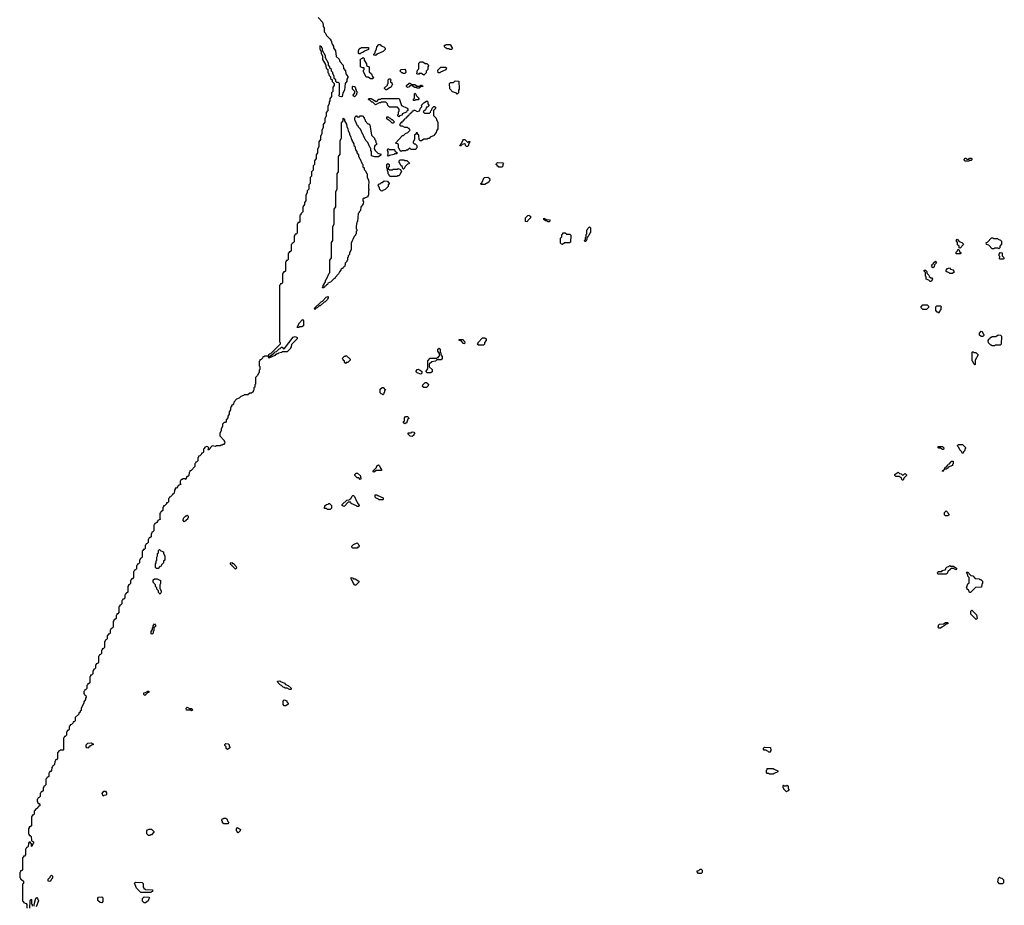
# Model space of a CAD drawing. Extents: x 2886962 to 3052311, y 540590 to 918621.
# Tile 31 of 164: x 2891390 to 2904880, y 763725 to 775859. Entities that reach past the tile are written whole.
import ezdxf

# ---------------------------------------------------------------- set-up
doc = ezdxf.new("R2010")
doc.units = 0

msp = doc.modelspace()

# ---------------------------------------------------------------- linework, layer by layer
at = {"layer": '0CON20XD'}
for points in [[(2895478, 775888), (2895537, 775827), (2895550, 775785), (2895550, 775765), (2895560, 775745), (2895562, 775692), (2895575, 775680), (2895592, 775642), (2895645, 775590), (2895657, 775567), (2895670, 775525), (2895690, 775495), (2895690, 775475), (2895715, 775430), (2895728, 775355), (2895766, 775316), (2895778, 775285), (2895820, 775235), (2895828, 775188), (2895855, 775160), (2895858, 775118), (2895885, 775080), (2895888, 775065), (2895870, 775045), (2895870, 775015), (2895850, 774985), (2895838, 774895), (2895818, 774852), (2895810, 774805), (2895795, 774800), (2895770, 774805), (2895762, 774825), (2895770, 774835), (2895770, 774985), (2895758, 774998), (2895735, 775000), (2895722, 775012), (2895720, 775035), (2895700, 775055), (2895700, 775085), (2895680, 775115), (2895680, 775135), (2895662, 775152), (2895660, 775175), (2895640, 775195), (2895640, 775215), (2895620, 775235), (2895620, 775265), (2895580, 775335), (2895580, 775365), (2895540, 775435), (2895540, 775465), (2895530, 775475), (2895528, 775488), (2895500, 775500), (2895500, 775455), (2895520, 775425), (2895520, 775395), (2895540, 775365), (2895540, 775315), (2895580, 775245), (2895590, 775195), (2895610, 775175), (2895610, 775135), (2895620, 775125), (2895632, 775092), (2895650, 775075), (2895650, 775055), (2895670, 775035), (2895672, 775012), (2895700, 774985), (2895700, 774955), (2895680, 774935), (2895680, 774875), (2895660, 774855), (2895660, 774805), (2895640, 774775), (2895640, 774745), (2895630, 774735), (2895630, 774705), (2895610, 774675), (2895610, 774615), (2895590, 774585), (2895590, 774535), (2895570, 774505), (2895570, 774455), (2895550, 774425), (2895550, 774375), (2895530, 774345), (2895530, 774295), (2895510, 774265), (2895510, 774215), (2895490, 774185), (2895490, 774115), (2895470, 774085), (2895470, 774035), (2895450, 774005), (2895450, 773955), (2895430, 773925), (2895430, 773875), (2895410, 773855), (2895410, 773795), (2895390, 773775), (2895390, 773715), (2895385, 773710), (2895370, 773695), (2895370, 773615), (2895350, 773595), (2895350, 773535), (2895330, 773515), (2895330, 773485), (2895310, 773455), (2895310, 773375), (2895290, 773355), (2895290, 773325), (2895270, 773295), (2895270, 773225), (2895242, 773198), (2895240, 773185), (2895230, 773175), (2895230, 773095), (2895218, 773082), (2895202, 773078), (2895200, 773065), (2895190, 773055), (2895190, 772935), (2895178, 772922), (2895162, 772918), (2895160, 772905), (2895150, 772895), (2895150, 772815), (2895138, 772802), (2895122, 772798), (2895120, 772785), (2895110, 772775), (2895110, 772695), (2895095, 772680), (2895082, 772678), (2895080, 772665), (2895070, 772655), (2895070, 772575), (2895055, 772560), (2895042, 772558), (2895040, 772545), (2895030, 772535), (2895030, 772415), (2895015, 772400), (2895002, 772398), (2895000, 772385), (2894990, 772375), (2894990, 772255), (2894975, 772240), (2894962, 772238), (2894960, 772225), (2894950, 772215), (2894950, 771445), (2894960, 771435), (2894960, 771415), (2894828, 771282), (2894812, 771278), (2894800, 771265), (2894800, 771240), (2894818, 771242), (2894852, 771278), (2894868, 771282), (2894892, 771308), (2894908, 771312), (2894945, 771350), (2894958, 771352), (2894975, 771370), (2894985, 771370), (2895005, 771350), (2895018, 771352), (2895135, 771508), (2895165, 771520), (2895190, 771505), (2895190, 771485), (2895112, 771408), (2895110, 771375), (2895100, 771365), (2895100, 771355), (2895055, 771310), (2894985, 771310), (2894975, 771300), (2894935, 771290), (2894925, 771280), (2894915, 771280), (2894905, 771270), (2894895, 771270), (2894885, 771260), (2894812, 771228), (2894805, 771220), (2894800, 771240), (2894785, 771250), (2894745, 771250), (2894735, 771240), (2894722, 771238), (2894718, 771222), (2894698, 771202), (2894682, 771198), (2894680, 771185), (2894670, 771175), (2894670, 771115), (2894680, 771105), (2894680, 771065), (2894670, 771055), (2894670, 771025), (2894660, 771015), (2894650, 770985), (2894635, 770970), (2894620, 770955), (2894620, 770865), (2894610, 770855), (2894610, 770825), (2894600, 770815), (2894600, 770785), (2894590, 770775), (2894588, 770762), (2894568, 770742), (2894545, 770740), (2894515, 770720), (2894465, 770720), (2894455, 770710), (2894422, 770698), (2894398, 770672), (2894362, 770658), (2894322, 770618), (2894318, 770592), (2894292, 770568), (2894290, 770555), (2894280, 770545), (2894280, 770515), (2894260, 770485), (2894260, 770455), (2894240, 770425), (2894240, 770405), (2894220, 770375), (2894220, 770355), (2894208, 770342), (2894192, 770338), (2894170, 770315), (2894170, 770285), (2894150, 770255), (2894150, 770225), (2894130, 770195), (2894130, 770155), (2894190, 770095), (2894190, 770085), (2894200, 770075), (2894198, 770052), (2894185, 770040), (2894175, 770040), (2894165, 770030), (2894145, 770030), (2894135, 770020), (2894085, 770020), (2894075, 770010), (2894025, 770020), (2894002, 769998), (2894000, 769985), (2893975, 769960), (2893972, 769975), (2893980, 769995), (2893968, 770008), (2893945, 770010), (2893935, 770000), (2893922, 769998), (2893920, 769985), (2893910, 769975), (2893908, 769932), (2893895, 769920), (2893882, 769918), (2893878, 769902), (2893858, 769882), (2893842, 769878), (2893840, 769865), (2893830, 769855), (2893830, 769815), (2893818, 769802), (2893802, 769798), (2893800, 769785), (2893790, 769775), (2893790, 769735), (2893738, 769682), (2893722, 769678), (2893720, 769665), (2893710, 769655), (2893708, 769612), (2893695, 769600), (2893682, 769598), (2893665, 769560), (2893655, 769570), (2893625, 769570), (2893615, 769560), (2893602, 769558), (2893600, 769545), (2893590, 769535), (2893590, 769505), (2893598, 769492), (2893562, 769478), (2893558, 769462), (2893538, 769442), (2893522, 769438), (2893520, 769425), (2893510, 769415), (2893508, 769372), (2893495, 769360), (2893482, 769358), (2893480, 769345), (2893455, 769320), (2893442, 769318), (2893440, 769305), (2893430, 769295), (2893428, 769252), (2893415, 769240), (2893402, 769238), (2893400, 769225), (2893375, 769200), (2893362, 769198), (2893360, 769185), (2893350, 769175), (2893350, 769135), (2893335, 769120), (2893322, 769118), (2893320, 769105), (2893310, 769095), (2893310, 769025), (2893320, 769015), (2893282, 768998), (2893280, 768985), (2893268, 768972), (2893255, 768960), (2893242, 768958), (2893238, 768942)], [(2896055, 775390), (2896042, 775392), (2896030, 775405), (2896030, 775435), (2896052, 775468), (2896065, 775470), (2896075, 775480), (2896168, 775478), (2896168, 775452), (2896112, 775428), (2896098, 775412), (2896065, 775400), (2896055, 775390)], [(2896265, 775370), (2896242, 775372), (2896240, 775385), (2896260, 775405), (2896260, 775425), (2896280, 775455), (2896282, 775488), (2896312, 775518), (2896328, 775518), (2896342, 775502), (2896378, 775488), (2896398, 775468), (2896398, 775452), (2896368, 775422), (2896295, 775390), (2896285, 775380), (2896275, 775380), (2896265, 775370)], [(2897305, 775450), (2897285, 775450), (2897275, 775460), (2897245, 775460), (2897235, 775470), (2897222, 775472), (2897210, 775485), (2897212, 775508), (2897225, 775510), (2897235, 775520), (2897288, 775518), (2897320, 775465), (2897305, 775450)], [(2896225, 775050), (2896195, 775050), (2896165, 775070), (2896135, 775070), (2896130, 775095), (2896100, 775145), (2896100, 775165), (2896110, 775175), (2896108, 775198), (2896085, 775200), (2896060, 775215), (2896060, 775295), (2896050, 775305), (2896072, 775328), (2896085, 775330), (2896095, 775340), (2896110, 775325), (2896110, 775305), (2896140, 775255), (2896142, 775232), (2896155, 775220), (2896168, 775218), (2896180, 775205), (2896180, 775145), (2896210, 775115), (2896222, 775082), (2896240, 775065), (2896225, 775050)], [(2896925, 775100), (2896895, 775120), (2896865, 775120), (2896855, 775110), (2896830, 775115), (2896840, 775165), (2896860, 775185), (2896860, 775265), (2896875, 775280), (2896915, 775280), (2896945, 775260), (2896968, 775258), (2896990, 775235), (2896990, 775225), (2896980, 775215), (2896980, 775175), (2896960, 775155), (2896958, 775132), (2896925, 775100)], [(2896665, 775120), (2896645, 775120), (2896635, 775130), (2896625, 775130), (2896602, 775152), (2896612, 775178), (2896665, 775180), (2896678, 775168), (2896680, 775135), (2896665, 775120)], [(2897145, 775130), (2897122, 775132), (2897120, 775165), (2897162, 775208), (2897225, 775210), (2897238, 775198), (2897228, 775172), (2897155, 775140), (2897145, 775130)], [(2896415, 774900), (2896405, 774900), (2896390, 774915), (2896390, 774925), (2896428, 774962), (2896430, 774975), (2896440, 774985), (2896440, 775035), (2896452, 775048), (2896465, 775050), (2896480, 775035), (2896470, 775025), (2896470, 775005), (2896488, 774998), (2896490, 774985), (2896500, 774975), (2896492, 774968), (2896475, 774930), (2896465, 774930), (2896415, 774900)], [(2897385, 774840), (2897375, 774850), (2897322, 774872), (2897282, 774912), (2897280, 774985), (2897292, 774998), (2897335, 775000), (2897355, 775020), (2897408, 775018), (2897410, 774905), (2897400, 774895), (2897400, 774855), (2897385, 774840)], [(2895975, 774800), (2895962, 774812), (2895960, 774825), (2895980, 774855), (2895980, 774875), (2895950, 774905), (2895950, 774945), (2895955, 774950), (2895980, 774945), (2895980, 774935), (2895990, 774925), (2895990, 774905), (2896000, 774895), (2896002, 774882), (2896020, 774865), (2896010, 774855), (2896000, 774825), (2895975, 774800)], [(2896865, 774920), (2896835, 774920), (2896825, 774930), (2896805, 774930), (2896755, 774960), (2896742, 774958), (2896725, 774940), (2896705, 774932), (2896690, 774945), (2896690, 774955), (2896725, 774990), (2896735, 774990), (2896765, 774970), (2896805, 774970), (2896835, 774950), (2896875, 774950), (2896885, 774960), (2896895, 774960), (2896905, 774950), (2896915, 774950), (2896918, 774942), (2896885, 774940), (2896865, 774920)], [(2896585, 774530), (2896572, 774542), (2896570, 774555), (2896580, 774565), (2896580, 774595), (2896590, 774605), (2896590, 774635), (2896568, 774658), (2896455, 774660), (2896432, 774682), (2896428, 774708), (2896405, 774730), (2896345, 774730), (2896335, 774720), (2896315, 774720), (2896265, 774690), (2896228, 774728), (2896215, 774730), (2896188, 774758), (2896175, 774760), (2896170, 774765), (2896172, 774778), (2896205, 774780), (2896275, 774740), (2896288, 774742), (2896312, 774768), (2896335, 774770), (2896345, 774780), (2896588, 774778), (2896622, 774682), (2896698, 774648), (2896710, 774635), (2896710, 774615), (2896692, 774608), (2896688, 774592), (2896632, 774568), (2896628, 774552), (2896595, 774540), (2896585, 774530)], [(2896615, 774052), (2896602, 774062), (2896590, 774095), (2896580, 774105), (2896578, 774148), (2896565, 774160), (2896540, 774165), (2896635, 774270), (2896648, 774272), (2896675, 774300), (2896708, 774312), (2896740, 774345), (2896730, 774355), (2896728, 774368), (2896715, 774370), (2896705, 774380), (2896665, 774380), (2896635, 774400), (2896612, 774402), (2896600, 774415), (2896612, 774448), (2896628, 774452), (2896632, 774468), (2896648, 774472), (2896652, 774488), (2896668, 774492), (2896672, 774508), (2896688, 774512), (2896692, 774528), (2896708, 774532), (2896712, 774548), (2896728, 774552), (2896732, 774568), (2896748, 774572), (2896752, 774588), (2896768, 774592), (2896772, 774608), (2896785, 774610), (2896795, 774620), (2896805, 774620), (2896835, 774600), (2896868, 774612), (2896882, 774648), (2896900, 774665), (2896900, 774675), (2896890, 774685), (2896925, 774720), (2896938, 774722), (2896968, 774748), (2896980, 774735), (2896980, 774705), (2897000, 774685), (2896978, 774662), (2896962, 774658), (2896948, 774622), (2896920, 774595), (2896935, 774580), (2897005, 774580), (2897018, 774592), (2897022, 774608), (2897038, 774622), (2897042, 774648), (2897062, 774668), (2897075, 774670), (2897088, 774658), (2897088, 774642), (2897060, 774615), (2897060, 774545), (2897098, 774508), (2897100, 774485), (2897120, 774455), (2897120, 774365), (2897100, 774335), (2897098, 774312), (2897072, 774288), (2897068, 774272), (2897012, 774248), (2896998, 774232), (2896985, 774230), (2896975, 774220), (2896925, 774220), (2896895, 774200), (2896875, 774200), (2896862, 774212), (2896860, 774275), (2896842, 774292), (2896838, 774308), (2896822, 774308), (2896818, 774292), (2896800, 774275), (2896800, 774215), (2896780, 774185), (2896782, 774172), (2896795, 774160), (2896808, 774158), (2896830, 774135), (2896830, 774105), (2896820, 774095), (2896818, 774082), (2896755, 774080), (2896735, 774100), (2896705, 774070), (2896685, 774070), (2896675, 774060), (2896625, 774060), (2896615, 774052)], [(2896805, 774750), (2896792, 774752), (2896780, 774765), (2896800, 774785), (2896800, 774845), (2896805, 774850), (2896818, 774838), (2896822, 774822), (2896860, 774785), (2896860, 774775), (2896848, 774762), (2896815, 774760), (2896805, 774750)], [(2895545, 772180), (2895540, 772195), (2895550, 772205), (2895550, 772215), (2895580, 772265), (2895580, 772285), (2895590, 772295), (2895590, 772305), (2895600, 772315), (2895632, 772388), (2895640, 772395), (2895640, 772565), (2895660, 772595), (2895660, 772805), (2895680, 772835), (2895680, 773025), (2895700, 773055), (2895700, 773265), (2895720, 773295), (2895720, 773505), (2895740, 773535), (2895740, 773745), (2895760, 773775), (2895760, 773985), (2895780, 774015), (2895780, 774205), (2895800, 774235), (2895800, 774445), (2895820, 774475), (2895822, 774508), (2895840, 774495), (2895840, 774475), (2895867, 774427), (2895870, 774395), (2895888, 774362), (2895890, 774335), (2895910, 774305), (2895910, 774285), (2895928, 774252), (2895930, 774225), (2895940, 774215), (2895940, 774205), (2895967, 774157), (2895970, 774135), (2895980, 774125), (2895990, 774075), (2896010, 774055), (2896010, 774035), (2896030, 774005), (2896030, 773985), (2896040, 773975), (2896040, 773965), (2896050, 773955), (2896082, 773882), (2896090, 773875), (2896090, 773845), (2896108, 773828), (2896110, 773805), (2896128, 773788), (2896140, 773755), (2896150, 773745), (2896150, 773695), (2896168, 773665), (2896172, 773625), (2896168, 773595), (2896170, 773545), (2896180, 773535), (2896170, 773525), (2896170, 773455), (2896160, 773445), (2896158, 773432), (2896125, 773420), (2896115, 773410), (2896105, 773420), (2896090, 773405), (2896090, 773375), (2896100, 773365), (2896098, 773335), (2896062, 773288), (2896060, 773245), (2896042, 773228), (2896040, 773215), (2896028, 773202), (2896020, 773095), (2896010, 773085), (2895998, 773025), (2896000, 772995), (2896010, 772985), (2896010, 772965), (2896000, 772955), (2896000, 772925), (2895990, 772915), (2895990, 772905), (2895972, 772888), (2895930, 772795), (2895930, 772705), (2895910, 772665), (2895907, 772643), (2895890, 772625), (2895890, 772605), (2895880, 772595), (2895880, 772565), (2895870, 772555), (2895870, 772545), (2895850, 772525), (2895850, 772505), (2895838, 772472), (2895822, 772468), (2895818, 772452), (2895805, 772450), (2895792, 772438), (2895790, 772425), (2895770, 772405), (2895760, 772375), (2895712, 772328), (2895708, 772312), (2895692, 772308), (2895648, 772262), (2895612, 772248), (2895608, 772232), (2895592, 772228), (2895588, 772212), (2895572, 772208), (2895568, 772192), (2895555, 772190), (2895545, 772180)], [(2896255, 773978), (2896212, 773995), (2896208, 774015), (2896210, 774055), (2896202, 774068), (2896200, 774095), (2896190, 774105), (2896158, 774178), (2896132, 774202), (2896130, 774215), (2896120, 774225), (2896120, 774235), (2896110, 774245), (2896110, 774255), (2896100, 774265), (2896100, 774275), (2896090, 774285), (2896058, 774358), (2896030, 774385), (2896030, 774395), (2896020, 774405), (2895988, 774478), (2895980, 774485), (2895980, 774515), (2895995, 774540), (2896005, 774540), (2896015, 774530), (2896045, 774530), (2896055, 774540), (2896085, 774540), (2896110, 774515), (2896110, 774505), (2896120, 774495), (2896122, 774472), (2896162, 774432), (2896175, 774430), (2896185, 774420), (2896210, 774275), (2896250, 774235), (2896252, 774222), (2896267, 774207), (2896270, 774175), (2896280, 774165), (2896280, 774145), (2896262, 774138), (2896250, 774125), (2896248, 774088), (2896260, 774065), (2896295, 774030), (2896340, 774015), (2896338, 774002), (2896305, 773982), (2896255, 773978)], [(2896505, 774440), (2896492, 774442), (2896458, 774478), (2896442, 774482), (2896422, 774502), (2896422, 774528), (2896437, 774527), (2896452, 774512), (2896465, 774510), (2896482, 774492), (2896495, 774490), (2896518, 774468), (2896520, 774455), (2896505, 774440)], [(2897525, 774120), (2897512, 774122), (2897500, 774135), (2897498, 774148), (2897485, 774160), (2897452, 774148), (2897435, 774130), (2897422, 774132), (2897432, 774158), (2897448, 774172), (2897460, 774205), (2897472, 774218), (2897488, 774218), (2897525, 774180), (2897535, 774180), (2897545, 774190), (2897558, 774188), (2897548, 774162), (2897540, 774155), (2897540, 774135), (2897525, 774120)], [(2896445, 773990), (2896430, 774005), (2896440, 774015), (2896440, 774055), (2896430, 774065), (2896435, 774090), (2896445, 774090), (2896455, 774080), (2896525, 774080), (2896532, 774062), (2896560, 774035), (2896555, 774020), (2896525, 774020), (2896515, 774010), (2896455, 774000), (2896445, 773990)], [(2896655, 773810), (2896642, 773812), (2896628, 773848), (2896612, 773862), (2896600, 773895), (2896590, 773905), (2896590, 773925), (2896605, 773940), (2896655, 773940), (2896665, 773930), (2896695, 773930), (2896730, 773895), (2896728, 773882), (2896702, 773878), (2896672, 773848), (2896655, 773810)], [(2904395, 773920), (2904345, 773920), (2904332, 773932), (2904330, 773945), (2904345, 773960), (2904355, 773960), (2904365, 773950), (2904395, 773950), (2904405, 773960), (2904425, 773960), (2904438, 773942), (2904425, 773930), (2904405, 773930), (2904395, 773920)], [(2896555, 773710), (2896465, 773710), (2896452, 773722), (2896450, 773735), (2896440, 773745), (2896440, 773775), (2896430, 773785), (2896430, 773815), (2896420, 773825), (2896420, 773875), (2896432, 773888), (2896450, 773875), (2896450, 773845), (2896440, 773835), (2896440, 773815), (2896455, 773800), (2896495, 773800), (2896505, 773810), (2896565, 773810), (2896575, 773820), (2896608, 773808), (2896620, 773775), (2896610, 773765), (2896598, 773732), (2896585, 773720), (2896565, 773720), (2896555, 773710)], [(2897995, 773840), (2897955, 773840), (2897945, 773850), (2897932, 773852), (2897930, 773865), (2897920, 773875), (2897922, 773888), (2897935, 773900), (2898008, 773898), (2898020, 773885), (2898010, 773875), (2898008, 773852), (2897995, 773840)], [(2897765, 773600), (2897715, 773600), (2897710, 773605), (2897710, 773615), (2897720, 773625), (2897752, 773698), (2897805, 773700), (2897815, 773690), (2897828, 773688), (2897830, 773655), (2897820, 773645), (2897818, 773632), (2897765, 773600)], [(2896355, 773510), (2896342, 773512), (2896322, 773532), (2896320, 773555), (2896300, 773585), (2896302, 773598), (2896315, 773610), (2896328, 773612), (2896345, 773630), (2896355, 773630), (2896385, 773650), (2896428, 773648), (2896450, 773615), (2896450, 773605), (2896440, 773595), (2896438, 773572), (2896398, 773532), (2896365, 773520), (2896355, 773510)], [(2898345, 773090), (2898320, 773095), (2898320, 773145), (2898352, 773178), (2898365, 773180), (2898375, 773170), (2898388, 773168), (2898390, 773145), (2898352, 773108), (2898345, 773090)], [(2898645, 773090), (2898625, 773090), (2898615, 773100), (2898592, 773102), (2898572, 773122), (2898572, 773138), (2898598, 773128), (2898605, 773120), (2898648, 773118), (2898660, 773105), (2898645, 773090)], [(2899145, 772820), (2899132, 772822), (2899130, 772835), (2899140, 772845), (2899140, 772875), (2899150, 772885), (2899150, 772915), (2899160, 772925), (2899160, 772975), (2899170, 772985), (2899172, 772998), (2899195, 773020), (2899210, 773005), (2899210, 772945), (2899200, 772935), (2899188, 772902), (2899172, 772888), (2899170, 772875), (2899160, 772865), (2899160, 772845), (2899145, 772820)], [(2898825, 772780), (2898812, 772782), (2898800, 772795), (2898800, 772865), (2898820, 772885), (2898820, 772915), (2898830, 772925), (2898832, 772938), (2898865, 772940), (2898885, 772920), (2898928, 772918), (2898940, 772905), (2898938, 772812), (2898925, 772800), (2898855, 772800), (2898825, 772780)], [(2904275, 772730), (2904262, 772732), (2904260, 772755), (2904240, 772775), (2904240, 772805), (2904220, 772835), (2904235, 772850), (2904262, 772822), (2904298, 772808), (2904320, 772785), (2904318, 772772), (2904275, 772730)], [(2904805, 772720), (2904795, 772730), (2904745, 772730), (2904735, 772720), (2904715, 772720), (2904668, 772768), (2904635, 772780), (2904630, 772805), (2904648, 772812), (2904705, 772870), (2904725, 772870), (2904735, 772860), (2904785, 772860), (2904795, 772850), (2904828, 772838), (2904840, 772825), (2904840, 772785), (2904820, 772755), (2904818, 772732), (2904805, 772720)], [(2904275, 772650), (2904222, 772652), (2904220, 772675), (2904238, 772692), (2904242, 772708), (2904258, 772708), (2904272, 772672), (2904288, 772668), (2904275, 772650)], [(2904865, 772580), (2904825, 772580), (2904810, 772595), (2904820, 772605), (2904820, 772615), (2904810, 772625), (2904810, 772645), (2904825, 772670), (2904850, 772665), (2904850, 772625), (2904880, 772595), (2904865, 772580)], [(2903905, 772460), (2903892, 772462), (2903890, 772475), (2903880, 772485), (2903890, 772495), (2903892, 772508), (2903908, 772512), (2903912, 772528), (2903935, 772550), (2903950, 772535), (2903940, 772525), (2903938, 772512), (2903922, 772498), (2903920, 772475), (2903905, 772460)], [(2904165, 772380), (2904135, 772380), (2904125, 772390), (2904092, 772402), (2904080, 772415), (2904082, 772428), (2904102, 772448), (2904128, 772458), (2904142, 772442), (2904175, 772430), (2904190, 772415), (2904188, 772392), (2904175, 772390), (2904165, 772380)], [(2903875, 772270), (2903865, 772270), (2903848, 772288), (2903810, 772305), (2903810, 772335), (2903800, 772345), (2903800, 772395), (2903782, 772412), (2903782, 772428), (2903798, 772428), (2903818, 772408), (2903820, 772385), (2903848, 772358), (2903852, 772342), (2903872, 772322), (2903885, 772320), (2903898, 772308), (2903888, 772282), (2903875, 772270)], [(2895435, 771890), (2895430, 771905), (2895520, 771995), (2895538, 772002), (2895590, 772055), (2895618, 772068), (2895618, 772048), (2895608, 772025), (2895575, 771992), (2895562, 771988), (2895505, 771940), (2895492, 771938), (2895465, 771910), (2895452, 771908), (2895435, 771890)], [(2903815, 771890), (2903765, 771890), (2903742, 771912), (2903740, 771925), (2903765, 771950), (2903825, 771950), (2903840, 771935), (2903840, 771915), (2903815, 771890)], [(2903985, 771840), (2903975, 771850), (2903962, 771852), (2903940, 771875), (2903940, 771925), (2903955, 771940), (2904005, 771940), (2904020, 771925), (2904010, 771915), (2904010, 771885), (2904002, 771878), (2903985, 771840)], [(2895215, 771640), (2895195, 771640), (2895192, 771645), (2895222, 771705), (2895265, 771750), (2895280, 771735), (2895280, 771665), (2895255, 771650), (2895225, 771650), (2895215, 771640)], [(2897745, 771400), (2897675, 771400), (2897660, 771415), (2897670, 771425), (2897672, 771438), (2897732, 771498), (2897765, 771500), (2897780, 771485), (2897780, 771465), (2897760, 771435), (2897758, 771412), (2897745, 771400)], [(2904585, 771520), (2904565, 771520), (2904540, 771535), (2904540, 771565), (2904565, 771590), (2904578, 771588), (2904590, 771555), (2904600, 771545), (2904598, 771532), (2904585, 771520)], [(2904745, 771390), (2904715, 771390), (2904705, 771400), (2904695, 771400), (2904662, 771432), (2904660, 771465), (2904670, 771475), (2904672, 771488), (2904688, 771492), (2904692, 771508), (2904705, 771510), (2904715, 771520), (2904765, 771520), (2904795, 771540), (2904828, 771538), (2904840, 771525), (2904838, 771412), (2904825, 771400), (2904755, 771400), (2904745, 771390)], [(2897025, 771020), (2896975, 771020), (2896960, 771035), (2896960, 771045), (2896980, 771075), (2896980, 771185), (2897015, 771220), (2897105, 771220), (2897115, 771230), (2897128, 771232), (2897130, 771245), (2897140, 771255), (2897140, 771285), (2897120, 771315), (2897120, 771345), (2897135, 771360), (2897150, 771345), (2897150, 771305), (2897160, 771295), (2897160, 771265), (2897180, 771245), (2897180, 771215), (2897165, 771200), (2897105, 771200), (2897085, 771180), (2897035, 771170), (2897002, 771138), (2897002, 771102), (2897040, 771065), (2897040, 771035), (2897025, 771020)], [(2897485, 771420), (2897472, 771422), (2897438, 771458), (2897412, 771462), (2897412, 771478), (2897468, 771478), (2897472, 771462), (2897490, 771445), (2897485, 771420)], [(2895855, 771150), (2895842, 771162), (2895838, 771178), (2895820, 771195), (2895820, 771205), (2895810, 771215), (2895842, 771248), (2895855, 771250), (2895865, 771260), (2895918, 771208), (2895920, 771195), (2895888, 771162), (2895865, 771160), (2895855, 771150)], [(2904475, 771130), (2904462, 771142), (2904450, 771175), (2904440, 771185), (2904440, 771305), (2904445, 771310), (2904455, 771310), (2904465, 771300), (2904488, 771298), (2904520, 771265), (2904480, 771195), (2904480, 771135), (2904475, 771130)], [(2896885, 771000), (2896835, 771020), (2896822, 771032), (2896820, 771045), (2896830, 771055), (2896832, 771068), (2896855, 771070), (2896865, 771060), (2896878, 771058), (2896898, 771038), (2896900, 771015), (2896885, 771000)], [(2896365, 770720), (2896355, 770730), (2896342, 770732), (2896330, 770745), (2896330, 770795), (2896355, 770820), (2896368, 770818), (2896400, 770785), (2896390, 770775), (2896390, 770755), (2896380, 770745), (2896378, 770732), (2896365, 770720)], [(2896965, 770820), (2896925, 770820), (2896910, 770835), (2896912, 770858), (2896945, 770890), (2896968, 770888), (2896972, 770872), (2896990, 770865), (2896988, 770842), (2896965, 770820)], [(2896665, 770320), (2896650, 770335), (2896650, 770355), (2896660, 770365), (2896660, 770405), (2896675, 770420), (2896705, 770420), (2896718, 770408), (2896720, 770395), (2896710, 770385), (2896688, 770332), (2896675, 770330), (2896665, 770320)], [(2896765, 770150), (2896742, 770152), (2896712, 770182), (2896712, 770198), (2896755, 770200), (2896765, 770210), (2896788, 770208), (2896800, 770195), (2896800, 770185), (2896790, 770175), (2896790, 770165), (2896765, 770150)], [(2904045, 769970), (2904035, 769970), (2904005, 769990), (2903985, 769990), (2903970, 770005), (2903975, 770010), (2904035, 770010), (2904050, 769995), (2904045, 769970)], [(2904315, 769920), (2904302, 769922), (2904298, 769938), (2904270, 769965), (2904258, 769998), (2904242, 770012), (2904240, 770025), (2904252, 770038), (2904305, 770040), (2904348, 769998), (2904350, 769985), (2904340, 769975), (2904340, 769955), (2904322, 769938), (2904315, 769920)], [(2896245, 769660), (2896232, 769662), (2896232, 769678), (2896278, 769722), (2896282, 769748), (2896308, 769758), (2896320, 769745), (2896332, 769712), (2896348, 769698), (2896348, 769682), (2896275, 769680), (2896245, 769660)], [(2904035, 769670), (2904032, 769678), (2904060, 769700), (2904072, 769728), (2904088, 769732), (2904092, 769748), (2904108, 769752), (2904112, 769768), (2904128, 769772), (2904132, 769788), (2904148, 769792), (2904152, 769808), (2904178, 769808), (2904180, 769775), (2904170, 769765), (2904168, 769752), (2904112, 769728), (2904108, 769712), (2904095, 769710), (2904085, 769700), (2904060, 769700), (2904058, 769692), (2904050, 769690), (2904035, 769670)], [(2896055, 769560), (2896035, 769580), (2896012, 769582), (2895982, 769612), (2895982, 769628), (2896002, 769648), (2896018, 769648), (2896058, 769608), (2896060, 769585), (2896070, 769575), (2896055, 769560)], [(2903495, 769550), (2903482, 769552), (2903468, 769588), (2903455, 769590), (2903445, 769600), (2903395, 769600), (2903380, 769615), (2903382, 769628), (2903402, 769648), (2903415, 769650), (2903425, 769660), (2903445, 769640), (2903468, 769638), (2903485, 769620), (2903498, 769622), (2903515, 769640), (2903528, 769638), (2903540, 769625), (2903540, 769615), (2903502, 769578), (2903495, 769550)], [(2896035, 769190), (2896015, 769190), (2896005, 769200), (2895932, 769232), (2895925, 769250), (2895892, 769248), (2895835, 769190), (2895822, 769192), (2895810, 769205), (2895810, 769215), (2895872, 769278), (2895905, 769280), (2895915, 769290), (2895928, 769292), (2895942, 769328), (2895955, 769340), (2895965, 769340), (2895978, 769328), (2896010, 769255), (2896020, 769245), (2896020, 769235), (2896030, 769225), (2896030, 769215), (2896040, 769205), (2896035, 769190)], [(2896365, 769280), (2896315, 769280), (2896305, 769290), (2896272, 769302), (2896260, 769315), (2896262, 769348), (2896285, 769350), (2896295, 769340), (2896368, 769308), (2896370, 769285), (2896365, 769280)], [(2895645, 769150), (2895605, 769150), (2895595, 769160), (2895572, 769162), (2895560, 769175), (2895570, 769185), (2895572, 769198), (2895592, 769218), (2895615, 769220), (2895625, 769230), (2895635, 769230), (2895660, 769205), (2895660, 769165), (2895645, 769150)], [(2893645, 768980), (2893630, 768995), (2893633, 769027), (2893665, 769060), (2893675, 769060), (2893685, 769070), (2893700, 769055), (2893700, 769035), (2893690, 769025), (2893688, 769012), (2893672, 769008), (2893668, 768992), (2893655, 768990), (2893645, 768980)], [(2904105, 769060), (2904075, 769060), (2904060, 769075), (2904060, 769105), (2904085, 769130), (2904108, 769108), (2904110, 769095), (2904120, 769085), (2904118, 769072), (2904105, 769060)], [(2893238, 768942), (2893230, 768935), (2893230, 768855), (2893215, 768840), (2893202, 768838), (2893200, 768825), (2893190, 768815), (2893190, 768775), (2893175, 768760), (2893162, 768758), (2893160, 768745), (2893150, 768735), (2893150, 768695), (2893135, 768680), (2893122, 768678), (2893120, 768665), (2893110, 768655), (2893110, 768615), (2893095, 768600), (2893082, 768598), (2893080, 768585), (2893070, 768575), (2893070, 768495), (2893055, 768480), (2893040, 768475), (2893040, 768465), (2893030, 768455), (2893030, 768415), (2893015, 768400), (2893002, 768398), (2893000, 768385), (2892990, 768375), (2892990, 768335), (2892975, 768320), (2892962, 768318), (2892960, 768305), (2892950, 768295), (2892950, 768215), (2892935, 768200), (2892922, 768198), (2892920, 768185), (2892910, 768175), (2892910, 768135), (2892895, 768120), (2892882, 768118), (2892880, 768105), (2892870, 768095), (2892870, 768015), (2892855, 768000), (2892842, 767998), (2892840, 767985), (2892830, 767975), (2892830, 767935), (2892815, 767920), (2892802, 767918), (2892800, 767905), (2892790, 767895), (2892790, 767855), (2892775, 767840), (2892762, 767838), (2892760, 767825), (2892750, 767815), (2892750, 767735), (2892735, 767720), (2892722, 767718), (2892720, 767705), (2892710, 767695), (2892710, 767655), (2892695, 767640), (2892682, 767638), (2892680, 767625), (2892670, 767615), (2892670, 767535), (2892655, 767520), (2892642, 767518), (2892640, 767505), (2892630, 767495), (2892630, 767455), (2892615, 767440), (2892602, 767438), (2892600, 767425), (2892590, 767415), (2892590, 767375), (2892575, 767360), (2892562, 767358), (2892560, 767345), (2892550, 767335), (2892550, 767255), (2892535, 767240), (2892522, 767238), (2892520, 767225), (2892510, 767215), (2892510, 767175), (2892495, 767160), (2892482, 767158), (2892480, 767145), (2892470, 767135), (2892470, 767055), (2892455, 767040), (2892440, 767035), (2892440, 767025), (2892430, 767015), (2892430, 766975), (2892415, 766960), (2892402, 766958), (2892400, 766945), (2892390, 766935), (2892390, 766895), (2892375, 766880), (2892362, 766878), (2892360, 766865), (2892350, 766855), (2892350, 766775), (2892335, 766760), (2892322, 766758), (2892320, 766745), (2892310, 766735), (2892310, 766695), (2892295, 766680), (2892282, 766678), (2892280, 766665), (2892270, 766655), (2892270, 766625), (2892280, 766615), (2892282, 766602), (2892298, 766598), (2892300, 766575), (2892290, 766565), (2892290, 766545), (2892270, 766515), (2892270, 766495), (2892230, 766425), (2892230, 766395), (2892220, 766385), (2892218, 766372), (2892202, 766358), (2892198, 766342), (2892152, 766298), (2892148, 766252), (2892135, 766240), (2892122, 766238), (2892118, 766222), (2892098, 766202), (2892082, 766198), (2892080, 766185), (2892070, 766175), (2892070, 766135), (2892055, 766120), (2892042, 766118), (2892040, 766105), (2892030, 766095), (2892030, 766055), (2892015, 766040), (2892002, 766038), (2892000, 766025), (2891990, 766015), (2891990, 765855), (2891985, 765850), (2891945, 765850), (2891935, 765840), (2891922, 765838), (2891920, 765825), (2891910, 765815), (2891910, 765735), (2891895, 765720), (2891882, 765718), (2891875, 765700), (2891870, 765695), (2891868, 765652), (2891855, 765640), (2891842, 765638), (2891840, 765625), (2891830, 765615), (2891828, 765572), (2891815, 765560), (2891802, 765558), (2891800, 765545), (2891790, 765535), (2891788, 765492), (2891775, 765480), (2891762, 765478), (2891760, 765465), (2891750, 765455), (2891750, 765375), (2891735, 765360), (2891722, 765358), (2891720, 765345), (2891710, 765335), (2891710, 765295), (2891695, 765280), (2891682, 765278), (2891680, 765265), (2891670, 765255), (2891670, 765215), (2891658, 765202), (2891642, 765198), (2891640, 765185), (2891630, 765175), (2891630, 765145), (2891640, 765135), (2891642, 765122), (2891655, 765120), (2891668, 765108), (2891670, 765095), (2891658, 765082), (2891642, 765078), (2891638, 765062), (2891615, 765040), (2891602, 765038), (2891600, 765025), (2891590, 765015), (2891590, 764975), (2891575, 764960), (2891562, 764958), (2891560, 764945), (2891550, 764935), (2891550, 764815), (2891535, 764800), (2891522, 764798), (2891520, 764785), (2891510, 764775), (2891510, 764705), (2891520, 764695), (2891522, 764682), (2891535, 764680), (2891548, 764668), (2891550, 764615), (2891562, 764602), (2891580, 764595), (2891580, 764575), (2891572, 764568), (2891555, 764530), (2891550, 764535), (2891550, 764565), (2891540, 764575), (2891538, 764588), (2891522, 764588), (2891510, 764575), (2891508, 764532), (2891495, 764520), (2891482, 764518), (2891480, 764505), (2891470, 764495), (2891470, 764415), (2891455, 764400), (2891442, 764398), (2891440, 764385), (2891430, 764375), (2891430, 764215), (2891418, 764202), (2891402, 764198), (2891400, 764185), (2891390, 764175), (2891390, 764105), (2891400, 764095), (2891402, 764082), (2891415, 764080), (2891440, 764055), (2891440, 764025), (2891430, 764015), (2891430, 763785), (2891440, 763775), (2891442, 763762), (2891478, 763748), (2891490, 763735), (2891490, 763685)], [(2896015, 768620), (2895955, 768620), (2895942, 768632), (2895940, 768645), (2895962, 768668), (2896015, 768690), (2896028, 768678), (2896030, 768665), (2896040, 768655), (2896038, 768632), (2896025, 768630), (2896015, 768620)], [(2893285, 768340), (2893265, 768340), (2893252, 768352), (2893250, 768405), (2893260, 768415), (2893260, 768445), (2893270, 768455), (2893270, 768495), (2893280, 768515), (2893280, 768545), (2893290, 768555), (2893290, 768585), (2893305, 768600), (2893322, 768582), (2893358, 768568), (2893360, 768545), (2893380, 768515), (2893380, 768455), (2893362, 768438), (2893360, 768415), (2893332, 768388), (2893328, 768372), (2893312, 768368), (2893285, 768340)], [(2894345, 768330), (2894272, 768402), (2894282, 768418), (2894295, 768420), (2894305, 768410), (2894318, 768408), (2894358, 768368), (2894360, 768345), (2894345, 768330)], [(2904085, 768260), (2903975, 768260), (2903960, 768275), (2903970, 768285), (2903972, 768298), (2904025, 768300), (2904035, 768310), (2904065, 768320), (2904078, 768332), (2904080, 768345), (2904092, 768358), (2904125, 768370), (2904135, 768380), (2904145, 768370), (2904185, 768370), (2904228, 768338), (2904215, 768320), (2904185, 768340), (2904155, 768340), (2904145, 768330), (2904132, 768328), (2904128, 768312), (2904112, 768308), (2904098, 768272), (2904085, 768260)], [(2904415, 768010), (2904402, 768012), (2904388, 768048), (2904372, 768052), (2904370, 768065), (2904360, 768075), (2904382, 768128), (2904400, 768145), (2904400, 768215), (2904380, 768235), (2904380, 768255), (2904360, 768285), (2904365, 768290), (2904378, 768288), (2904422, 768242), (2904448, 768238), (2904482, 768202), (2904535, 768200), (2904545, 768190), (2904558, 768188), (2904580, 768165), (2904580, 768135), (2904570, 768125), (2904568, 768082), (2904485, 768080), (2904415, 768010)], [(2893315, 767990), (2893292, 768012), (2893290, 768035), (2893270, 768055), (2893270, 768075), (2893250, 768095), (2893250, 768115), (2893232, 768132), (2893230, 768145), (2893220, 768155), (2893220, 768185), (2893235, 768200), (2893275, 768200), (2893282, 768192), (2893320, 768175), (2893320, 768135), (2893310, 768115), (2893310, 768065), (2893330, 768035), (2893330, 768015), (2893315, 767990)], [(2895995, 768110), (2895982, 768112), (2895962, 768132), (2895940, 768185), (2895930, 768195), (2895932, 768218), (2895958, 768208), (2895965, 768200), (2895985, 768200), (2896038, 768168), (2896038, 768152), (2895995, 768110)], [(2904495, 767640), (2904420, 767715), (2904420, 767755), (2904435, 767770), (2904500, 767705), (2904510, 767655), (2904495, 767640)], [(2904005, 767520), (2903985, 767520), (2903970, 767535), (2903980, 767545), (2903980, 767565), (2903992, 767578), (2904045, 767580), (2904075, 767600), (2904108, 767598), (2904108, 767582), (2904082, 767578), (2904058, 767552), (2904022, 767538), (2904005, 767520)], [(2893205, 767440), (2893190, 767445), (2893190, 767475), (2893210, 767505), (2893210, 767525), (2893220, 767535), (2893220, 767555), (2893235, 767580), (2893250, 767565), (2893250, 767545), (2893230, 767525), (2893230, 767485), (2893220, 767475), (2893220, 767455), (2893205, 767440)], [(2895105, 766680), (2895085, 766680), (2895055, 766700), (2895025, 766700), (2895015, 766710), (2895002, 766712), (2894978, 766738), (2894962, 766742), (2894932, 766772), (2894922, 766798), (2894955, 766800), (2894965, 766790), (2895018, 766768), (2895032, 766752), (2895068, 766738), (2895108, 766698), (2895110, 766685), (2895105, 766680)], [(2893105, 766600), (2893090, 766615), (2893092, 766638), (2893115, 766640), (2893145, 766660), (2893158, 766658), (2893158, 766642), (2893142, 766638), (2893105, 766600)], [(2895035, 766460), (2895015, 766460), (2895000, 766475), (2895000, 766525), (2895015, 766540), (2895048, 766528), (2895052, 766512), (2895070, 766495), (2895068, 766482), (2895035, 766460)], [(2893745, 766390), (2893735, 766400), (2893675, 766400), (2893670, 766425), (2893685, 766440), (2893715, 766420), (2893745, 766420), (2893760, 766405), (2893745, 766390)], [(2892325, 765880), (2892312, 765882), (2892300, 765895), (2892300, 765925), (2892322, 765948), (2892375, 765950), (2892385, 765940), (2892398, 765938), (2892398, 765922), (2892375, 765920), (2892365, 765910), (2892352, 765908), (2892348, 765892), (2892335, 765890), (2892325, 765880)], [(2894235, 765860), (2894220, 765875), (2894218, 765898), (2894200, 765915), (2894202, 765928), (2894215, 765940), (2894248, 765938), (2894260, 765925), (2894260, 765905), (2894270, 765895), (2894268, 765882), (2894235, 765860)], [(2901665, 765820), (2901652, 765822), (2901638, 765838), (2901625, 765840), (2901615, 765850), (2901592, 765852), (2901580, 765865), (2901582, 765878), (2901595, 765890), (2901678, 765888), (2901680, 765845), (2901665, 765820)], [(2901715, 765520), (2901665, 765520), (2901655, 765530), (2901632, 765532), (2901620, 765545), (2901620, 765575), (2901630, 765585), (2901632, 765598), (2901715, 765600), (2901725, 765590), (2901778, 765568), (2901778, 765552), (2901725, 765530), (2901715, 765520)], [(2892535, 765220), (2892520, 765255), (2892545, 765290), (2892565, 765290), (2892580, 765265), (2892580, 765245), (2892568, 765232), (2892545, 765230), (2892535, 765220)], [(2901895, 765280), (2901860, 765315), (2901860, 765325), (2901850, 765335), (2901850, 765365), (2901855, 765370), (2901865, 765360), (2901895, 765360), (2901905, 765370), (2901920, 765355), (2901920, 765325), (2901930, 765315), (2901930, 765305), (2901918, 765292), (2901905, 765290), (2901895, 765280)], [(2894245, 764840), (2894185, 764840), (2894170, 764855), (2894170, 764875), (2894160, 764885), (2894162, 764908), (2894175, 764910), (2894185, 764920), (2894215, 764920), (2894228, 764908), (2894240, 764875), (2894250, 764865), (2894245, 764840)], [(2893175, 764680), (2893155, 764680), (2893132, 764702), (2893130, 764745), (2893142, 764758), (2893163, 764767), (2893195, 764770), (2893228, 764738), (2893230, 764725), (2893198, 764692), (2893185, 764690), (2893175, 764680)], [(2894385, 764720), (2894372, 764722), (2894370, 764735), (2894360, 764745), (2894360, 764775), (2894375, 764790), (2894382, 764782), (2894420, 764765), (2894410, 764755), (2894410, 764745), (2894385, 764720)], [(2900725, 764160), (2900692, 764162), (2900672, 764182), (2900672, 764198), (2900695, 764200), (2900712, 764218), (2900728, 764218), (2900740, 764205), (2900740, 764175), (2900725, 764160)], [(2891805, 764050), (2891780, 764055), (2891780, 764085), (2891808, 764112), (2891810, 764125), (2891825, 764140), (2891840, 764125), (2891840, 764095), (2891822, 764078), (2891818, 764062), (2891805, 764050)], [(2904855, 764020), (2904815, 764020), (2904790, 764045), (2904800, 764095), (2904815, 764110), (2904825, 764100), (2904848, 764098), (2904870, 764075), (2904870, 764035), (2904855, 764020)], [(2893185, 763900), (2893052, 763902), (2892992, 763962), (2892962, 764028), (2892975, 764040), (2893068, 764038), (2893080, 764025), (2893080, 763975), (2893090, 763965), (2893092, 763952), (2893105, 763950), (2893115, 763940), (2893208, 763938), (2893208, 763912), (2893195, 763910), (2893185, 763900)], [(2891530, 763685), (2891532, 763785), (2891542, 763808), (2891550, 763805), (2891550, 763745), (2891560, 763735), (2891562, 763712)], [(2891590, 763715), (2891590, 763735), (2891612, 763825), (2891625, 763830), (2891635, 763820), (2891647, 763785), (2891617, 763703)], [(2892515, 763760), (2892492, 763762), (2892462, 763792), (2892460, 763825), (2892472, 763838), (2892515, 763840), (2892528, 763828), (2892530, 763775), (2892515, 763760)], [(2893115, 763760), (2893095, 763760), (2893072, 763782), (2893072, 763818), (2893095, 763840), (2893158, 763838), (2893170, 763825), (2893160, 763815), (2893150, 763785), (2893115, 763760)]]:
    msp.add_lwpolyline(points, dxfattribs=at)

doc.saveas('drawing.dxf')
